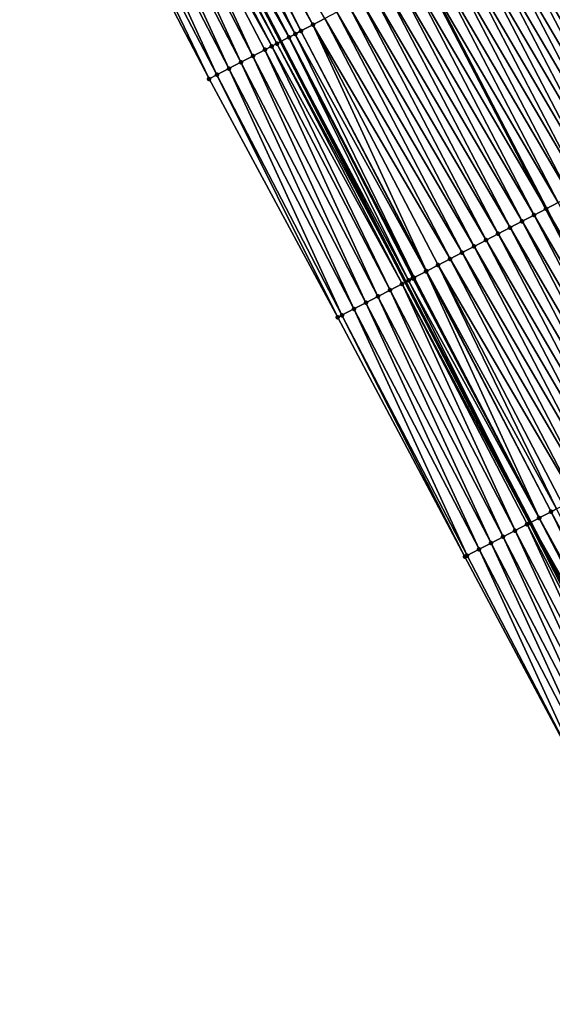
# Model space of a CAD drawing. Header units: feet. Extents: x 2010743 to 2022806, y 818705 to 837694.
# Tile 181 of 256: x 2012294 to 2012334, y 825229 to 825301. Entities that reach past the tile are written whole.
import ezdxf

# ---------------------------------------------------------------- set-up
doc = ezdxf.new("R2010")
doc.units = ezdxf.units.FT
doc.header["$MEASUREMENT"] = 0
for name, color, linetype, lineweight in [('EP_Travel Lane', 172, 'Continuous', 53), ('Road Shots', 141, 'Continuous', 100), ('STRIPING', 60, 'Continuous', 53)]:
    doc.layers.add(name, color=color, linetype=linetype, lineweight=lineweight)
doc.layers.add('I-77-MM17-21_NB-Surface-Border', color=7, linetype='Continuous')
doc.layers.add('I-77-MM17-21_NB-Surface-TIN', color=7, linetype='Continuous')

msp = doc.modelspace()

# ---------------------------------------------------------------- linework, layer by layer
at = {"layer": 'EP_Travel Lane'}
msp.add_polyline3d([(2012239.637, 825441.528, 325.619), (2012248.862, 825423.783, 325.6), (2012258.086, 825406.037, 325.585), (2012267.33, 825388.269, 325.52), (2012276.615, 825370.554, 325.467), (2012285.83, 825352.83, 325.404), (2012295.052, 825335.083, 325.311), (2012304.274, 825317.336, 325.194), (2012313.496, 825299.59, 325.071), (2012322.718, 825281.843, 324.95), (2012331.94, 825264.097, 324.812), (2012341.162, 825246.35, 324.661), (2012350.384, 825228.604, 324.512), (2012359.605, 825210.858, 324.34)], dxfattribs=at)
at = {"layer": 'I-77-MM17-21_NB-Surface-Border', "color": 3, "linetype": 'Continuous', "lineweight": -3}
msp.add_polyline3d([(2012345.654, 825226.142, 324.331), (2012336.505, 825243.926, 324.47), (2012327.103, 825261.579, 324.603), (2012317.712, 825279.237, 324.736), (2012308.205, 825296.836, 324.866), (2012298.941, 825314.56, 325.022), (2012289.704, 825332.299, 325.143), (2012280.486, 825350.048, 325.237), (2012271.841, 825368.058, 325.353), (2012262.572, 825385.78, 325.418), (2012252.975, 825403.383, 325.449), (2012244.153, 825421.338, 325.467), (2012235.02, 825439.131, 325.501)], dxfattribs=at)
at = {"layer": 'I-77-MM17-21_NB-Surface-TIN', "color": 128, "linetype": 'Continuous', "lineweight": -3}
for points in [[(2012314.99, 825300.368, 325.064), (2012306.161, 825318.319, 325.179), (2012305.752, 825318.106, 325.185)], [(2012315.877, 825300.83, 325.048), (2012306.639, 825318.568, 325.171), (2012306.161, 825318.319, 325.179)], [(2012314.99, 825300.368, 325.064), (2012315.877, 825300.83, 325.048), (2012306.161, 825318.319, 325.179)], [(2012315.877, 825300.83, 325.048), (2012316.764, 825301.292, 325.031), (2012306.639, 825318.568, 325.171)], [(2012314.103, 825299.906, 325.075), (2012304.865, 825317.644, 325.194), (2012304.274, 825317.336, 325.194)], [(2012314.563, 825300.145, 325.072), (2012305.752, 825318.106, 325.185), (2012304.865, 825317.644, 325.194)], [(2012314.103, 825299.906, 325.075), (2012314.114, 825299.912, 325.075), (2012304.865, 825317.644, 325.194)], [(2012314.114, 825299.912, 325.075), (2012314.563, 825300.145, 325.072), (2012304.865, 825317.644, 325.194)], [(2012314.563, 825300.145, 325.072), (2012314.99, 825300.368, 325.064), (2012305.752, 825318.106, 325.185)], [(2012312.827, 825299.242, 325.07), (2012303.602, 825316.986, 325.207), (2012303.091, 825316.72, 325.176)], [(2012313.216, 825299.444, 325.07), (2012303.978, 825317.182, 325.194), (2012303.602, 825316.986, 325.207)], [(2012312.827, 825299.242, 325.07), (2012313.216, 825299.444, 325.07), (2012303.602, 825316.986, 325.207)], [(2012303.978, 825317.182, 325.194), (2012313.496, 825299.59, 325.071), (2012304.274, 825317.336, 325.194)], [(2012313.216, 825299.444, 325.07), (2012313.496, 825299.59, 325.071), (2012303.978, 825317.182, 325.194)], [(2012314.103, 825299.906, 325.075), (2012304.274, 825317.336, 325.194), (2012313.496, 825299.59, 325.071)], [(2012310.555, 825298.059, 324.97), (2012302.204, 825316.259, 325.144), (2012301.317, 825315.797, 325.116)], [(2012311.442, 825298.521, 325.012), (2012303.091, 825316.72, 325.176), (2012302.204, 825316.259, 325.144)], [(2012310.555, 825298.059, 324.97), (2012311.442, 825298.521, 325.012), (2012302.204, 825316.259, 325.144)], [(2012311.442, 825298.521, 325.012), (2012312.329, 825298.982, 325.052), (2012303.091, 825316.72, 325.176)], [(2012312.329, 825298.982, 325.052), (2012312.827, 825299.242, 325.07), (2012303.091, 825316.72, 325.176)], [(2012309.668, 825297.597, 324.931), (2012301.317, 825315.797, 325.116), (2012300.43, 825315.335, 325.08)], [(2012309.668, 825297.597, 324.931), (2012310.555, 825298.059, 324.97), (2012301.317, 825315.797, 325.116)], [(2012308.205, 825296.836, 324.866), (2012299.543, 825314.873, 325.046), (2012298.941, 825314.56, 325.022)], [(2012308.781, 825297.136, 324.894), (2012300.43, 825315.335, 325.08), (2012299.543, 825314.873, 325.046)], [(2012308.205, 825296.836, 324.866), (2012308.781, 825297.136, 324.894), (2012299.543, 825314.873, 325.046)], [(2012308.781, 825297.136, 324.894), (2012309.668, 825297.597, 324.931), (2012300.43, 825315.335, 325.08)], [(2012341.966, 825291.871, 324.603), (2012332.728, 825309.609, 324.718), (2012331.841, 825309.147, 324.731)], [(2012342.853, 825292.333, 324.591), (2012333.614, 825310.071, 324.7), (2012332.728, 825309.609, 324.718)], [(2012341.966, 825291.871, 324.603), (2012342.853, 825292.333, 324.591), (2012332.728, 825309.609, 324.718)], [(2012341.079, 825291.409, 324.616), (2012331.841, 825309.147, 324.731), (2012330.954, 825308.685, 324.744)], [(2012341.079, 825291.409, 324.616), (2012341.966, 825291.871, 324.603), (2012331.841, 825309.147, 324.731)], [(2012339.305, 825290.485, 324.647), (2012330.067, 825308.223, 324.762), (2012329.18, 825307.761, 324.78)], [(2012340.192, 825290.947, 324.631), (2012330.954, 825308.685, 324.744), (2012330.067, 825308.223, 324.762)], [(2012339.305, 825290.485, 324.647), (2012340.192, 825290.947, 324.631), (2012330.067, 825308.223, 324.762)], [(2012340.192, 825290.947, 324.631), (2012341.079, 825291.409, 324.616), (2012330.954, 825308.685, 324.744)], [(2012338.418, 825290.023, 324.662), (2012329.18, 825307.761, 324.78), (2012328.293, 825307.299, 324.792)], [(2012338.418, 825290.023, 324.662), (2012339.305, 825290.485, 324.647), (2012329.18, 825307.761, 324.78)], [(2012336.645, 825289.098, 324.695), (2012327.406, 825306.837, 324.809), (2012326.519, 825306.375, 324.827)], [(2012337.532, 825289.561, 324.677), (2012328.293, 825307.299, 324.792), (2012327.406, 825306.837, 324.809)], [(2012336.645, 825289.098, 324.695), (2012337.532, 825289.561, 324.677), (2012327.406, 825306.837, 324.809)], [(2012337.532, 825289.561, 324.677), (2012338.418, 825290.023, 324.662), (2012328.293, 825307.299, 324.792)], [(2012334.871, 825288.174, 324.733), (2012325.633, 825305.912, 324.846), (2012324.746, 825305.45, 324.873)], [(2012335.758, 825288.636, 324.71), (2012326.519, 825306.375, 324.827), (2012325.633, 825305.912, 324.846)], [(2012334.871, 825288.174, 324.733), (2012335.758, 825288.636, 324.71), (2012325.633, 825305.912, 324.846)], [(2012335.758, 825288.636, 324.71), (2012336.645, 825289.098, 324.695), (2012326.519, 825306.375, 324.827)], [(2012333.984, 825287.712, 324.756), (2012324.746, 825305.45, 324.873), (2012323.859, 825304.988, 324.892)], [(2012333.984, 825287.712, 324.756), (2012334.871, 825288.174, 324.733), (2012324.746, 825305.45, 324.873)], [(2012332.21, 825286.788, 324.792), (2012322.972, 825304.526, 324.908), (2012322.085, 825304.064, 324.923)], [(2012322.972, 825304.526, 324.908), (2012333.097, 825287.25, 324.775), (2012323.859, 825304.988, 324.892)], [(2012332.21, 825286.788, 324.792), (2012333.097, 825287.25, 324.775), (2012322.972, 825304.526, 324.908)], [(2012333.984, 825287.712, 324.756), (2012323.859, 825304.988, 324.892), (2012333.097, 825287.25, 324.775)], [(2012331.324, 825286.326, 324.809), (2012322.085, 825304.064, 324.923), (2012321.198, 825303.602, 324.942)], [(2012331.324, 825286.326, 324.809), (2012332.21, 825286.788, 324.792), (2012322.085, 825304.064, 324.923)], [(2012329.55, 825285.402, 324.85), (2012320.311, 825303.14, 324.966), (2012319.425, 825302.678, 324.985)], [(2012330.437, 825285.864, 324.828), (2012321.198, 825303.602, 324.942), (2012320.311, 825303.14, 324.966)], [(2012329.55, 825285.402, 324.85), (2012330.437, 825285.864, 324.828), (2012320.311, 825303.14, 324.966)], [(2012330.437, 825285.864, 324.828), (2012331.324, 825286.326, 324.809), (2012321.198, 825303.602, 324.942)], [(2012328.663, 825284.94, 324.867), (2012319.425, 825302.678, 324.985), (2012318.538, 825302.216, 325.001)], [(2012328.663, 825284.94, 324.867), (2012329.55, 825285.402, 324.85), (2012319.425, 825302.678, 324.985)], [(2012326.889, 825284.016, 324.894), (2012317.651, 825301.754, 325.013), (2012316.764, 825301.292, 325.031)], [(2012327.776, 825284.478, 324.883), (2012318.538, 825302.216, 325.001), (2012317.651, 825301.754, 325.013)], [(2012326.889, 825284.016, 324.894), (2012327.776, 825284.478, 324.883), (2012317.651, 825301.754, 325.013)], [(2012327.776, 825284.478, 324.883), (2012328.663, 825284.94, 324.867), (2012318.538, 825302.216, 325.001)], [(2012324.262, 825282.647, 324.945), (2012315.877, 825300.83, 325.048), (2012314.99, 825300.368, 325.064)], [(2012326.002, 825283.554, 324.91), (2012316.764, 825301.292, 325.031), (2012315.877, 825300.83, 325.048)], [(2012324.262, 825282.647, 324.945), (2012325.116, 825283.092, 324.93), (2012315.877, 825300.83, 325.048)], [(2012325.116, 825283.092, 324.93), (2012326.002, 825283.554, 324.91), (2012315.877, 825300.83, 325.048)], [(2012326.002, 825283.554, 324.91), (2012326.889, 825284.016, 324.894), (2012316.764, 825301.292, 325.031)], [(2012323.342, 825282.168, 324.953), (2012314.563, 825300.145, 325.072), (2012314.114, 825299.912, 325.075)], [(2012324.229, 825282.63, 324.946), (2012314.99, 825300.368, 325.064), (2012314.563, 825300.145, 325.072)], [(2012323.342, 825282.168, 324.953), (2012324.229, 825282.63, 324.946), (2012314.563, 825300.145, 325.072)], [(2012324.229, 825282.63, 324.946), (2012324.262, 825282.647, 324.945), (2012314.99, 825300.368, 325.064)], [(2012322.455, 825281.706, 324.949), (2012313.216, 825299.444, 325.07), (2012312.827, 825299.242, 325.07)], [(2012313.216, 825299.444, 325.07), (2012322.718, 825281.843, 324.95), (2012313.496, 825299.59, 325.071)], [(2012322.455, 825281.706, 324.949), (2012322.718, 825281.843, 324.95), (2012313.216, 825299.444, 325.07)], [(2012322.946, 825281.962, 324.952), (2012314.103, 825299.906, 325.075), (2012313.496, 825299.59, 325.071)], [(2012322.946, 825281.962, 324.952), (2012313.496, 825299.59, 325.071), (2012322.718, 825281.843, 324.95)], [(2012323.342, 825282.168, 324.953), (2012314.114, 825299.912, 325.075), (2012314.103, 825299.906, 325.075)], [(2012322.946, 825281.962, 324.952), (2012323.25, 825282.12, 324.953), (2012314.103, 825299.906, 325.075)], [(2012323.25, 825282.12, 324.953), (2012323.342, 825282.168, 324.953), (2012314.103, 825299.906, 325.075)], [(2012320.681, 825280.783, 324.877), (2012312.329, 825298.982, 325.052), (2012311.442, 825298.521, 325.012)], [(2012321.568, 825281.244, 324.926), (2012312.827, 825299.242, 325.07), (2012312.329, 825298.982, 325.052)], [(2012320.681, 825280.783, 324.877), (2012321.568, 825281.244, 324.926), (2012312.329, 825298.982, 325.052)], [(2012321.568, 825281.244, 324.926), (2012322.455, 825281.706, 324.949), (2012312.827, 825299.242, 325.07)], [(2012318.907, 825279.859, 324.794), (2012310.555, 825298.059, 324.97), (2012309.668, 825297.597, 324.931)], [(2012319.794, 825280.321, 324.836), (2012311.442, 825298.521, 325.012), (2012310.555, 825298.059, 324.97)], [(2012318.907, 825279.859, 324.794), (2012319.794, 825280.321, 324.836), (2012310.555, 825298.059, 324.97)], [(2012319.794, 825280.321, 324.836), (2012320.681, 825280.783, 324.877), (2012311.442, 825298.521, 325.012)], [(2012318.02, 825279.398, 324.752), (2012309.668, 825297.597, 324.931), (2012308.781, 825297.136, 324.894)], [(2012318.02, 825279.398, 324.752), (2012318.907, 825279.859, 324.794), (2012309.668, 825297.597, 324.931)], [(2012317.712, 825279.237, 324.736), (2012308.781, 825297.136, 324.894), (2012308.205, 825296.836, 324.866)], [(2012317.712, 825279.237, 324.736), (2012318.02, 825279.398, 324.752), (2012308.781, 825297.136, 324.894)], [(2012332.21, 825286.788, 324.792), (2012342.336, 825269.512, 324.645), (2012333.097, 825287.25, 324.775)], [(2012343.222, 825269.974, 324.63), (2012333.984, 825287.712, 324.756), (2012333.097, 825287.25, 324.775)], [(2012343.222, 825269.974, 324.63), (2012333.097, 825287.25, 324.775), (2012342.336, 825269.512, 324.645)], [(2012340.562, 825268.588, 324.679), (2012331.324, 825286.326, 324.809), (2012330.437, 825285.864, 324.828)], [(2012341.449, 825269.05, 324.662), (2012332.21, 825286.788, 324.792), (2012331.324, 825286.326, 324.809)], [(2012340.562, 825268.588, 324.679), (2012341.449, 825269.05, 324.662), (2012331.324, 825286.326, 324.809)], [(2012341.449, 825269.05, 324.662), (2012342.336, 825269.512, 324.645), (2012332.21, 825286.788, 324.792)], [(2012339.675, 825268.126, 324.694), (2012330.437, 825285.864, 324.828), (2012329.55, 825285.402, 324.85)], [(2012339.675, 825268.126, 324.694), (2012340.562, 825268.588, 324.679), (2012330.437, 825285.864, 324.828)], [(2012337.901, 825267.202, 324.734), (2012328.663, 825284.94, 324.867), (2012327.776, 825284.478, 324.883)], [(2012338.788, 825267.664, 324.713), (2012329.55, 825285.402, 324.85), (2012328.663, 825284.94, 324.867)], [(2012337.901, 825267.202, 324.734), (2012338.788, 825267.664, 324.713), (2012328.663, 825284.94, 324.867)], [(2012338.788, 825267.664, 324.713), (2012339.675, 825268.126, 324.694), (2012329.55, 825285.402, 324.85)], [(2012337.014, 825266.74, 324.746), (2012327.776, 825284.478, 324.883), (2012326.889, 825284.016, 324.894)], [(2012337.014, 825266.74, 324.746), (2012337.901, 825267.202, 324.734), (2012327.776, 825284.478, 324.883)], [(2012335.241, 825265.816, 324.775), (2012326.002, 825283.554, 324.91), (2012325.116, 825283.092, 324.93)], [(2012336.128, 825266.278, 324.76), (2012326.889, 825284.016, 324.894), (2012326.002, 825283.554, 324.91)], [(2012335.241, 825265.816, 324.775), (2012336.128, 825266.278, 324.76), (2012326.002, 825283.554, 324.91)], [(2012336.128, 825266.278, 324.76), (2012337.014, 825266.74, 324.746), (2012326.889, 825284.016, 324.894)], [(2012333.861, 825265.097, 324.801), (2012325.116, 825283.092, 324.93), (2012324.262, 825282.647, 324.945)], [(2012333.861, 825265.097, 324.801), (2012334.354, 825265.354, 324.793), (2012325.116, 825283.092, 324.93)], [(2012334.354, 825265.354, 324.793), (2012335.241, 825265.816, 324.775), (2012325.116, 825283.092, 324.93)], [(2012322.946, 825281.962, 324.952), (2012322.718, 825281.843, 324.95), (2012331.94, 825264.097, 324.812)], [(2012332.58, 825264.43, 324.812), (2012323.25, 825282.12, 324.953), (2012322.946, 825281.962, 324.952)], [(2012332.58, 825264.43, 324.812), (2012322.946, 825281.962, 324.952), (2012331.94, 825264.097, 324.812)], [(2012332.58, 825264.43, 324.812), (2012323.342, 825282.168, 324.953), (2012323.25, 825282.12, 324.953)], [(2012332.592, 825264.437, 324.812), (2012324.229, 825282.63, 324.946), (2012323.342, 825282.168, 324.953)], [(2012332.58, 825264.43, 324.812), (2012332.592, 825264.437, 324.812), (2012323.342, 825282.168, 324.953)], [(2012333.467, 825264.892, 324.806), (2012324.262, 825282.647, 324.945), (2012324.229, 825282.63, 324.946)], [(2012332.592, 825264.437, 324.812), (2012333.467, 825264.892, 324.806), (2012324.229, 825282.63, 324.946)], [(2012333.467, 825264.892, 324.806), (2012333.861, 825265.097, 324.801), (2012324.262, 825282.647, 324.945)], [(2012329.919, 825263.045, 324.739), (2012321.568, 825281.244, 324.926), (2012320.681, 825280.783, 324.877)], [(2012330.806, 825263.506, 324.783), (2012322.455, 825281.706, 324.949), (2012321.568, 825281.244, 324.926)], [(2012329.919, 825263.045, 324.739), (2012330.806, 825263.506, 324.783), (2012321.568, 825281.244, 324.926)], [(2012331.885, 825264.068, 324.812), (2012322.718, 825281.843, 324.95), (2012322.455, 825281.706, 324.949)], [(2012330.806, 825263.506, 324.783), (2012331.693, 825263.968, 324.811), (2012322.455, 825281.706, 324.949)], [(2012331.693, 825263.968, 324.811), (2012331.885, 825264.068, 324.812), (2012322.455, 825281.706, 324.949)], [(2012331.885, 825264.068, 324.812), (2012331.94, 825264.097, 324.812), (2012322.718, 825281.843, 324.95)], [(2012329.032, 825262.583, 324.696), (2012320.681, 825280.783, 324.877), (2012319.794, 825280.321, 324.836)], [(2012329.032, 825262.583, 324.696), (2012329.919, 825263.045, 324.739), (2012320.681, 825280.783, 324.877)], [(2012327.258, 825261.66, 324.611), (2012318.907, 825279.859, 324.794), (2012318.02, 825279.398, 324.752)], [(2012328.145, 825262.121, 324.652), (2012319.794, 825280.321, 324.836), (2012318.907, 825279.859, 324.794)], [(2012327.258, 825261.66, 324.611), (2012328.145, 825262.121, 324.652), (2012318.907, 825279.859, 324.794)], [(2012328.145, 825262.121, 324.652), (2012329.032, 825262.583, 324.696), (2012319.794, 825280.321, 324.836)], [(2012327.103, 825261.579, 324.603), (2012318.02, 825279.398, 324.752), (2012317.712, 825279.237, 324.736)], [(2012327.103, 825261.579, 324.603), (2012327.258, 825261.66, 324.611), (2012318.02, 825279.398, 324.752)], [(2012342.25, 825246.917, 324.665), (2012333.467, 825264.892, 324.806), (2012332.592, 825264.437, 324.812)], [(2012342.935, 825247.274, 324.66), (2012333.861, 825265.097, 324.801), (2012333.467, 825264.892, 324.806)], [(2012342.25, 825246.917, 324.665), (2012342.333, 825246.96, 324.665), (2012333.467, 825264.892, 324.806)], [(2012342.333, 825246.96, 324.665), (2012342.705, 825247.154, 324.663), (2012333.467, 825264.892, 324.806)], [(2012342.705, 825247.154, 324.663), (2012342.935, 825247.274, 324.66), (2012333.467, 825264.892, 324.806)], [(2012340.044, 825245.769, 324.638), (2012331.693, 825263.968, 324.811), (2012330.806, 825263.506, 324.783)], [(2012340.931, 825246.23, 324.66), (2012331.885, 825264.068, 324.812), (2012331.693, 825263.968, 324.811)], [(2012340.044, 825245.769, 324.638), (2012340.931, 825246.23, 324.66), (2012331.693, 825263.968, 324.811)], [(2012331.885, 825264.068, 324.812), (2012341.162, 825246.35, 324.661), (2012331.94, 825264.097, 324.812)], [(2012340.931, 825246.23, 324.66), (2012341.162, 825246.35, 324.661), (2012331.885, 825264.068, 324.812)], [(2012341.818, 825246.692, 324.664), (2012332.58, 825264.43, 324.812), (2012331.94, 825264.097, 324.812)], [(2012341.818, 825246.692, 324.664), (2012331.94, 825264.097, 324.812), (2012341.162, 825246.35, 324.661)], [(2012341.818, 825246.692, 324.664), (2012332.592, 825264.437, 324.812), (2012332.58, 825264.43, 324.812)], [(2012341.818, 825246.692, 324.664), (2012342.25, 825246.917, 324.665), (2012332.592, 825264.437, 324.812)], [(2012338.27, 825244.845, 324.559), (2012329.919, 825263.045, 324.739), (2012329.032, 825262.583, 324.696)], [(2012339.157, 825245.307, 324.599), (2012330.806, 825263.506, 324.783), (2012329.919, 825263.045, 324.739)], [(2012338.27, 825244.845, 324.559), (2012339.157, 825245.307, 324.599), (2012329.919, 825263.045, 324.739)], [(2012339.157, 825245.307, 324.599), (2012340.044, 825245.769, 324.638), (2012330.806, 825263.506, 324.783)], [(2012337.383, 825244.384, 324.512), (2012329.032, 825262.583, 324.696), (2012328.145, 825262.121, 324.652)], [(2012337.383, 825244.384, 324.512), (2012338.27, 825244.845, 324.559), (2012329.032, 825262.583, 324.696)], [(2012336.505, 825243.926, 324.47), (2012327.258, 825261.66, 324.611), (2012327.103, 825261.579, 324.603)], [(2012336.505, 825243.926, 324.47), (2012328.145, 825262.121, 324.652), (2012327.258, 825261.66, 324.611)], [(2012336.505, 825243.926, 324.47), (2012337.383, 825244.384, 324.512), (2012328.145, 825262.121, 324.652)]]:
    msp.add_3dface(points, dxfattribs=at)
at = {"layer": 'Road Shots', "lineweight": 100}
for p in [(2012315.877, 825300.83, 325.048), (2012314.563, 825300.145, 325.072), (2012314.99, 825300.368, 325.064), (2012313.216, 825299.444, 325.07), (2012314.103, 825299.906, 325.075), (2012314.114, 825299.912, 325.075), (2012312.329, 825298.982, 325.052), (2012312.827, 825299.242, 325.07), (2012310.555, 825298.059, 324.97), (2012311.442, 825298.521, 325.012), (2012309.668, 825297.597, 324.931), (2012308.205, 825296.836, 324.866), (2012308.781, 825297.136, 324.894), (2012333.097, 825287.25, 324.775), (2012331.324, 825286.326, 324.809), (2012332.21, 825286.788, 324.792), (2012330.437, 825285.864, 324.828), (2012328.663, 825284.94, 324.867), (2012329.55, 825285.402, 324.85), (2012327.776, 825284.478, 324.883), (2012326.002, 825283.554, 324.91), (2012326.889, 825284.016, 324.894), (2012325.116, 825283.092, 324.93), (2012322.946, 825281.962, 324.952), (2012323.25, 825282.12, 324.953), (2012323.342, 825282.168, 324.953), (2012324.229, 825282.63, 324.946), (2012324.262, 825282.647, 324.945), (2012321.568, 825281.244, 324.926), (2012322.455, 825281.706, 324.949), (2012320.681, 825280.783, 324.877), (2012318.907, 825279.859, 324.794), (2012319.794, 825280.321, 324.836), (2012317.712, 825279.237, 324.736), (2012318.02, 825279.398, 324.752), (2012333.467, 825264.892, 324.806), (2012331.693, 825263.968, 324.811), (2012331.885, 825264.068, 324.812), (2012332.58, 825264.43, 324.812), (2012332.592, 825264.437, 324.812), (2012329.919, 825263.045, 324.739), (2012330.806, 825263.506, 324.783), (2012329.032, 825262.583, 324.696), (2012327.258, 825261.66, 324.611), (2012328.145, 825262.121, 324.652), (2012327.103, 825261.579, 324.603)]:
    msp.add_point(p, dxfattribs=at)
at = {"layer": 'STRIPING'}
msp.add_polyline3d([(2012249.984, 825446.901, 325.451), (2012259.201, 825429.151, 325.424), (2012268.417, 825411.401, 325.407), (2012277.636, 825393.659, 325.343), (2012286.905, 825375.937, 325.298), (2012296.144, 825358.203, 325.231), (2012305.382, 825340.464, 325.14), (2012314.621, 825322.726, 325.019), (2012323.859, 825304.988, 324.892), (2012333.097, 825287.25, 324.775), (2012342.336, 825269.512, 324.645), (2012351.574, 825251.774, 324.504), (2012360.812, 825234.037, 324.34), (2012370.05, 825216.299, 324.157)], dxfattribs=at)

doc.saveas('drawing.dxf')
